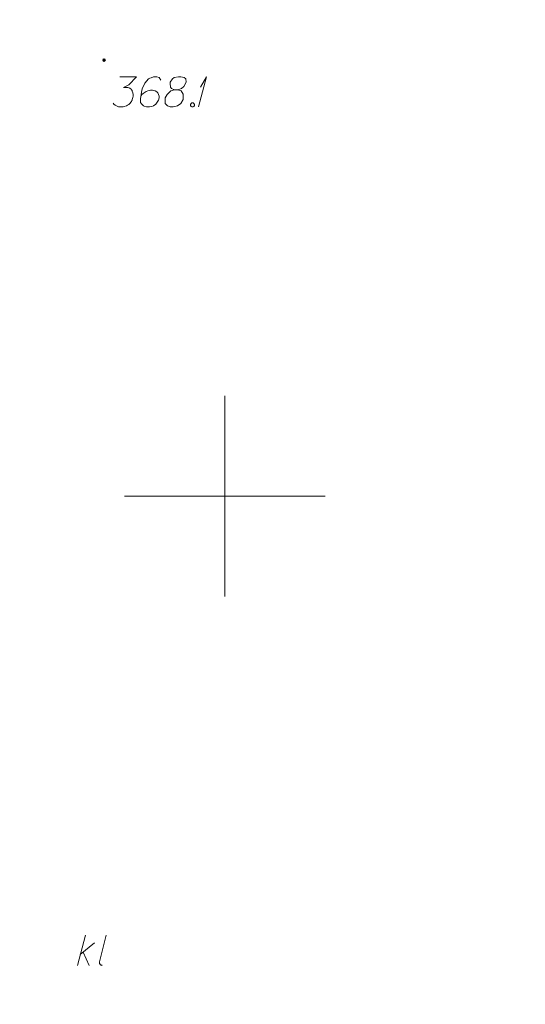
# Model space of a CAD drawing. Header units: metres. Extents: x 5554594 to 5556205, y 5636132 to 5636668.
# Tile 83 of 168: x 5555345 to 5555357, y 5636337 to 5636362. Entities that reach past the tile are written whole.
import ezdxf

# ---------------------------------------------------------------- set-up
doc = ezdxf.new("R2010")
doc.units = ezdxf.units.M
doc.header["$MEASUREMENT"] = 0
doc.header["$XCLIPFRAME"] = 0
for name, color, linetype, lineweight in [('#digitalizacja', 7, 'Continuous', 18), ('#RASTER', 7, 'Continuous', 18), ('#skartowane', 7, 'Continuous', 18)]:
    doc.layers.add(name, color=color, linetype=linetype, lineweight=lineweight)
picture_1 = doc.add_image_def('image1.tif', size_in_pixel=(18897, 11811))

# ---------------------------------------------------------------- blocks, each defined once
blk = doc.blocks.new('*U329')
at = {"layer": '#skartowane', "color": 7, "linetype": 'ByBlock', "lineweight": 18}
for q in [(5555349.341, 5636359.694), (5555349.394, 5636360.19)]:
    blk.add_line((5555349.542, 5636360.444), q, dxfattribs=at)
blk = doc.blocks.new('*U1632')
at = {"layer": '#digitalizacja', "color": 36, "linetype": 'ByBlock', "lineweight": 18, "true_color": 0x7d3300}
for p, q in [((5555346.325, 5636338.316), (5555346.525, 5636339.066)), ((5555346.395, 5636338.582), (5555346.75, 5636338.877)), ((5555346.466, 5636338.641), (5555346.62, 5636338.316))]:
    blk.add_line(p, q, dxfattribs=at)
blk = doc.blocks.new('*U1633')
at = {"layer": '#digitalizacja', "color": 36, "linetype": 'ByBlock', "lineweight": 18, "true_color": 0x7d3300}
blk.add_line((5555346.874, 5636338.404), (5555347.045, 5636339.066), dxfattribs=at)
at = {"layer": '#digitalizacja', "color": 36, "linetype": 'ByBlock', "lineweight": 18, "true_color": 0x7d3300, "flags": 128}
blk.add_lwpolyline([(5555346.939, 5636338.316), (5555346.931, 5636338.317), (5555346.923, 5636338.32), (5555346.916, 5636338.323), (5555346.909, 5636338.327), (5555346.902, 5636338.332), (5555346.896, 5636338.338), (5555346.891, 5636338.344), (5555346.886, 5636338.35), (5555346.882, 5636338.357), (5555346.879, 5636338.365), (5555346.876, 5636338.372), (5555346.875, 5636338.38), (5555346.874, 5636338.388), (5555346.874, 5636338.396), (5555346.875, 5636338.404)], dxfattribs=at)

msp = doc.modelspace()

# ---------------------------------------------------------------- hatches: boundary and pattern name
at = {"layer": '#skartowane', "linetype": 'Continuous', "lineweight": 18}
h = msp.add_hatch(color=7, dxfattribs=at)
edge = h.paths.add_edge_path()
edge.add_arc((5555346.99, 5636360.86), 0.045, 0, 360)

# ---------------------------------------------------------------- linework, layer by layer
at = {"layer": '#skartowane', "color": 7, "linetype": 'Continuous', "lineweight": 18, "flags": 128}
for points in [[(5555347.387, 5636360.444), (5555347.8, 5636360.444), (5555347.605, 5636360.243), (5555347.475, 5636360.178), (5555347.582, 5636360.178), (5555347.605, 5636360.172), (5555347.617, 5636360.166), (5555347.629, 5636360.16), (5555347.641, 5636360.155), (5555347.664, 5636360.137), (5555347.676, 5636360.119), (5555347.688, 5636360.101), (5555347.694, 5636360.084), (5555347.706, 5636360.042), (5555347.712, 5636360.007), (5555347.712, 5636359.989), (5555347.712, 5636359.966), (5555347.706, 5636359.93), (5555347.7, 5636359.907), (5555347.694, 5636359.883), (5555347.688, 5636359.865), (5555347.682, 5636359.853), (5555347.676, 5636359.842), (5555347.67, 5636359.83), (5555347.658, 5636359.812), (5555347.641, 5636359.788), (5555347.623, 5636359.771), (5555347.611, 5636359.759), (5555347.593, 5636359.747), (5555347.576, 5636359.735), (5555347.552, 5636359.724), (5555347.54, 5636359.718), (5555347.499, 5636359.706), (5555347.464, 5636359.7), (5555347.44, 5636359.694), (5555347.399, 5636359.694), (5555347.351, 5636359.7), (5555347.334, 5636359.706), (5555347.316, 5636359.712), (5555347.298, 5636359.718), (5555347.281, 5636359.729), (5555347.263, 5636359.741), (5555347.233, 5636359.765), (5555347.216, 5636359.788)], [(5555348.408, 5636360.361), (5555348.361, 5636360.426), (5555348.308, 5636360.444), (5555348.225, 5636360.444), (5555348.166, 5636360.42), (5555348.131, 5636360.409), (5555348.101, 5636360.391), (5555348.007, 5636360.284), (5555347.942, 5636360.143), (5555347.924, 5636360.066), (5555347.901, 5636359.895), (5555347.901, 5636359.806), (5555347.924, 5636359.771), (5555347.971, 5636359.724), (5555347.989, 5636359.712), (5555348.048, 5636359.694), (5555348.125, 5636359.694), (5555348.184, 5636359.706), (5555348.225, 5636359.718), (5555348.284, 5636359.765), (5555348.343, 5636359.859), (5555348.361, 5636359.918), (5555348.361, 5636359.966), (5555348.332, 5636360.042), (5555348.308, 5636360.072), (5555348.267, 5636360.095), (5555348.196, 5636360.113), (5555348.143, 5636360.113), (5555348.078, 5636360.095), (5555348.036, 5636360.078), (5555347.966, 5636360.031), (5555347.93, 5636360.001), (5555347.912, 5636359.983)], [(5555348.745, 5636360.119), (5555348.828, 5636360.119), (5555348.851, 5636360.125), (5555348.922, 5636360.155), (5555348.975, 5636360.202), (5555349.034, 5636360.314), (5555349.028, 5636360.397), (5555348.987, 5636360.426), (5555348.904, 5636360.444), (5555348.845, 5636360.444), (5555348.733, 5636360.426), (5555348.698, 5636360.397), (5555348.639, 5636360.308), (5555348.633, 5636360.279), (5555348.645, 5636360.19), (5555348.668, 5636360.155), (5555348.745, 5636360.119), (5555348.65, 5636360.095), (5555348.562, 5636360.007), (5555348.515, 5636359.918), (5555348.509, 5636359.889), (5555348.515, 5636359.777), (5555348.568, 5636359.718), (5555348.639, 5636359.694), (5555348.709, 5636359.694), (5555348.822, 5636359.724), (5555348.904, 5636359.777), (5555348.957, 5636359.883), (5555348.963, 5636359.918), (5555348.957, 5636360.013), (5555348.91, 5636360.095), (5555348.828, 5636360.119)], [(5555349.176, 5636359.794), (5555349.206, 5636359.794), (5555349.223, 5636359.783), (5555349.241, 5636359.759), (5555349.241, 5636359.729), (5555349.223, 5636359.706), (5555349.206, 5636359.694), (5555349.176, 5636359.694), (5555349.158, 5636359.706), (5555349.141, 5636359.729), (5555349.141, 5636359.759), (5555349.158, 5636359.783), (5555349.176, 5636359.794)]]:
    msp.add_lwpolyline(points, dxfattribs=at)
at = {"color": 7, "linetype": 'Continuous', "lineweight": 18, "flags": 128}
for points in [[(5555350, 5636347.5), (5555350, 5636352.5)], [(5555347.5, 5636350), (5555352.5, 5636350)]]:
    msp.add_lwpolyline(points, dxfattribs=at)

# ---------------------------------------------------------------- block references
at = {"layer": '#digitalizacja', "color": 36, "linetype": 'Continuous', "lineweight": 18, "true_color": 0x7d3300}
for name in ['*U1632', '*U1633']:
    msp.add_blockref(name, (0, 0), dxfattribs=at)
at = {"layer": '#skartowane', "color": 7, "linetype": 'Continuous', "lineweight": 18}
msp.add_blockref('*U329', (0, 0), dxfattribs=at)

# ---------------------------------------------------------------- pictures from other files: only their frames are drawn
at = {"layer": '#RASTER', "color": 252, "linetype": 'Continuous', "lineweight": 18}
image = msp.add_image(picture_1, insert=(5554593.51, 5636131.7), size_in_units=(811.166, 518.086), dxfattribs=at)
image.set_boundary_path([(-0.5, -0.5), (-0.5, 11810.5), (18896.5, 11810.5), (18896.5, -0.5), (-0.5, -0.5)])
image.dxf.flags = 15

doc.saveas('drawing.dxf')
